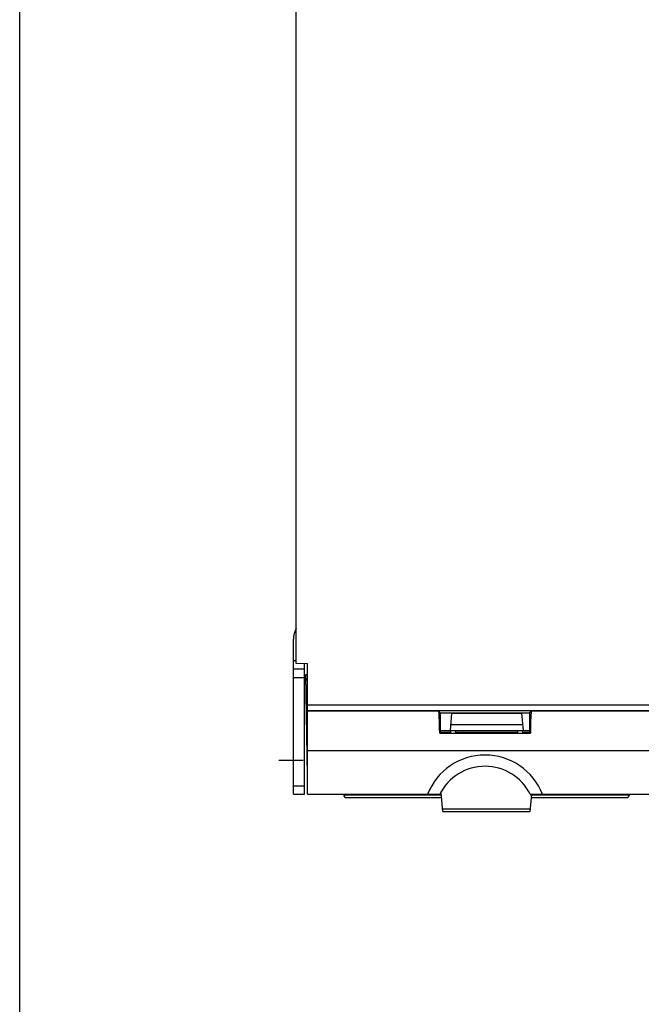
# Model space of a CAD drawing. Header units: millimetres. Extents: x 0 to 1300, y 0 to 1100.
# Tile 10 of 35: x 0 to 111, y 352 to 528. Entities that reach past the tile are written whole.
import ezdxf

# ---------------------------------------------------------------- set-up
doc = ezdxf.new("R2010")
doc.units = ezdxf.units.MM
doc.header["$LTSCALE"] = 71.703704
doc.linetypes.add('CENTER', pattern=[0.6, 0.375, -0.075, 0.075, -0.075])
doc.layers.get('0').update_dxf_attribs({"linetype": 'CONTINUOUS'})
doc.layers.add('002_AXIS', color=7, linetype='CONTINUOUS')
doc.layers.add('00_COMPONENTS', color=7, linetype='CONTINUOUS')

msp = doc.modelspace()

# ---------------------------------------------------------------- linework, layer by layer
at = {"color": 7, "linetype": 'CONTINUOUS'}
msp.add_line((0, 0), (0, 1100), dxfattribs=at)
at = {"layer": '002_AXIS', "color": 7, "linetype": 'CENTER'}
msp.add_line((50.62, 395.99), (46.27, 395.99), dxfattribs=at)
at = {"layer": '00_COMPONENTS', "color": 7, "linetype": 'CONTINUOUS'}
for p, q in [((49.37, 413.34), (49.37, 659.16)), ((48.87, 389.99), (48.87, 417.66)), ((51.37, 413.29), (49.37, 413.34)), ((51.37, 389.99), (51.37, 413.29)), ((50.87, 412.29), (48.87, 412.29)), ((51.06, 411.39), (51.37, 411.39)), ((51.37, 393.34), (51.06, 411.39)), ((75.07, 404.53), (74.81, 404.79)), ((75.07, 404.53), (91.07, 404.53)), ((75.07, 404.53), (75.07, 400.99)), ((77.11, 404.44), (76.85, 401.39)), ((77.11, 404.44), (89.58, 404.44)), ((89.58, 404.44), (89.85, 401.39)), ((91.07, 404.53), (91.33, 404.79)), ((91.07, 400.99), (91.07, 404.53)), ((75.07, 400.99), (74.98, 400.89)), ((74.98, 400.89), (91.17, 400.89)), ((75.07, 401.39), (91.07, 401.39)), ((76.88, 400.99), (75.07, 400.99)), ((76.85, 401.39), (76.88, 400.99)), ((76.93, 402.41), (89.76, 402.41)), ((77.84, 400.99), (77.85, 401.39)), ((88.85, 400.99), (77.84, 400.99)), ((88.85, 401.39), (88.85, 400.99)), ((89.81, 400.99), (89.85, 401.39)), ((91.07, 400.99), (89.81, 400.99)), ((91.07, 400.99), (91.17, 400.89)), ((75.54, 386.89), (75.25, 390.25)), ((48.87, 389.99), (50.87, 389.99)), ((51.37, 389.99), (75.01, 389.99)), ((57.85, 389.99), (57.85, 389.88)), ((58.35, 389.39), (75.32, 389.39)), ((91.14, 389.99), (117.75, 389.99)), ((91.15, 386.89), (91.42, 389.96)), ((91.37, 389.39), (108.34, 389.39)), ((108.84, 389.99), (108.84, 389.88)), ((75.54, 386.89), (91.15, 386.89))]:
    msp.add_line(p, q, dxfattribs=at)
at = {"layer": '00_COMPONENTS', "color": 9, "linetype": 'CONTINUOUS'}
for p, q in [((49.37, 413.79), (48.87, 413.79)), ((50.87, 410.79), (48.87, 410.79)), ((51.37, 405.96), (130.17, 405.96)), ((51.37, 404.96), (130.17, 404.96)), ((74.81, 404.79), (51.37, 404.79)), ((130.17, 404.79), (91.33, 404.79)), ((51.37, 397.79), (130.97, 397.79)), ((48.87, 391.49), (50.87, 391.49)), ((57.85, 389.88), (75.28, 389.88)), ((91.14, 389.88), (108.84, 389.88)), ((75.5, 387.38), (91.19, 387.38))]:
    msp.add_line(p, q, dxfattribs=at)
at = {"layer": '00_COMPONENTS', "color": 3, "linetype": 'CONTINUOUS'}
msp.add_line((50.87, 389.99), (50.87, 413.3), dxfattribs=at)
at = {"layer": '00_COMPONENTS', "color": 7, "linetype": 'CONTINUOUS'}
for centre, radius, start, end in [((52.87, 417.66), 4, 151.336, 180), ((83.07, 385.99), 11, 21.3237, 158.6763), ((83.07, 385.99), 9, 26.3878, 153.6122), ((58.35, 389.89), 0.5, 181, 270), ((108.34, 389.89), 0.5, 270, 359)]:
    msp.add_arc(centre, radius, start, end, dxfattribs=at)
for centre, major_axis, ratio, start_param, end_param in [((51.57, 410.73), (0.465, -0.188), 0.976036, -2.748817, -1.628125), ((74.81, 397.79), (0, 7), 0.026186, -1.111824, -0.026192), ((91.33, 397.79), (0, 7), 0.026186, 0.026192, 1.111824)]:
    msp.add_ellipse(centre, major_axis=major_axis, ratio=ratio, start_param=start_param, end_param=end_param, dxfattribs=at)

doc.saveas('drawing.dxf')
